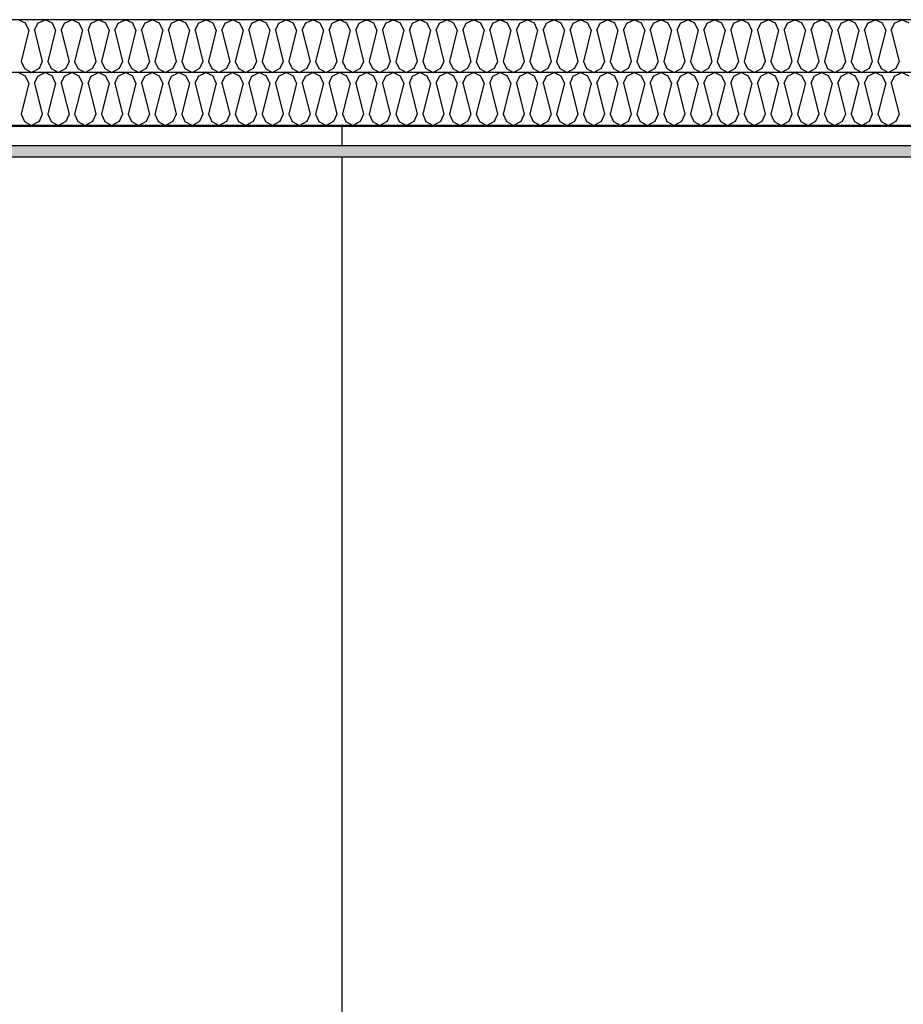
# Model space of a CAD drawing. Header units: millimetres. Extents: x -74465 to -41950, y -2141 to 15832.
# Tile 13 of 131: x -59385 to -57716, y 5010 to 6870. Entities that reach past the tile are written whole.
import ezdxf

# ---------------------------------------------------------------- set-up
doc = ezdxf.new("R2010")
doc.units = ezdxf.units.MM
doc.header["$LTSCALE"] = 0.5
doc.header["$MEASUREMENT"] = 0
doc.linetypes.add('PLINE', pattern=[0])
for name, color, linetype in [('2311 Bærende yttervegger_ betong(Nye konstruksjoner)', 7, 'Continuous'), ('251- Frittbærende dekker (Skravur)(Nye konstruksjoner)', 7, 'Continuous'), ('251- Frittbærende dekker(Nye konstruksjoner)', 7, 'Continuous')]:
    doc.layers.add(name, color=color, linetype=linetype)

# ---------------------------------------------------------------- blocks, each defined once
blk = doc.blocks.new('*X18')
at = {"layer": '251- Frittbærende dekker (Skravur)(Nye konstruksjoner)', "linetype": 'PLINE'}
for p, q in [((-59374.1, 6863.5), (-59387.9, 6870)), ((-59368, 6849.9), (-59374.1, 6863.5)), ((-59357.3, 6849.9), (-59351.2, 6863.5)), ((-59351.2, 6863.5), (-59337.4, 6870)), ((-59323.5, 6863.5), (-59337.4, 6870)), ((-59317.4, 6849.9), (-59323.5, 6863.5)), ((-59306.8, 6849.9), (-59300.6, 6863.5)), ((-59300.6, 6863.5), (-59286.8, 6870)), ((-59273, 6863.5), (-59286.8, 6870)), ((-59266.8, 6849.9), (-59273, 6863.5)), ((-59256.2, 6849.9), (-59250, 6863.5)), ((-59250, 6863.5), (-59236.2, 6870)), ((-59222.4, 6863.5), (-59236.2, 6870)), ((-59216.2, 6849.9), (-59222.4, 6863.5)), ((-59205.6, 6849.9), (-59199.4, 6863.5)), ((-59199.4, 6863.5), (-59185.6, 6870)), ((-59171.8, 6863.5), (-59185.6, 6870)), ((-59165.6, 6849.9), (-59171.8, 6863.5)), ((-59155, 6849.9), (-59148.8, 6863.5)), ((-59148.8, 6863.5), (-59135, 6870)), ((-59121.2, 6863.5), (-59135, 6870)), ((-59115, 6849.9), (-59121.2, 6863.5)), ((-59104.4, 6849.9), (-59098.2, 6863.5)), ((-59098.2, 6863.5), (-59084.4, 6870)), ((-59070.6, 6863.5), (-59084.4, 6870)), ((-59064.5, 6849.9), (-59070.6, 6863.5)), ((-59053.8, 6849.9), (-59047.7, 6863.5)), ((-59047.7, 6863.5), (-59033.8, 6870)), ((-59020, 6863.5), (-59033.8, 6870)), ((-59013.9, 6849.9), (-59020, 6863.5)), ((-59003.2, 6849.9), (-58997.1, 6863.5)), ((-58997.1, 6863.5), (-58983.3, 6870)), ((-58969.4, 6863.5), (-58983.3, 6870)), ((-58963.3, 6849.9), (-58969.4, 6863.5)), ((-58952.7, 6849.9), (-58946.5, 6863.5)), ((-58946.5, 6863.5), (-58932.7, 6870)), ((-58918.9, 6863.5), (-58932.7, 6870)), ((-58912.7, 6849.9), (-58918.9, 6863.5)), ((-58902.1, 6849.9), (-58895.9, 6863.5)), ((-58895.9, 6863.5), (-58882.1, 6870)), ((-58868.3, 6863.5), (-58882.1, 6870)), ((-58862.1, 6849.9), (-58868.3, 6863.5)), ((-58851.5, 6849.9), (-58845.3, 6863.5)), ((-58845.3, 6863.5), (-58831.5, 6870)), ((-58817.7, 6863.5), (-58831.5, 6870)), ((-58811.5, 6849.9), (-58817.7, 6863.5)), ((-58800.9, 6849.9), (-58794.7, 6863.5)), ((-58794.7, 6863.5), (-58780.9, 6870)), ((-58767.1, 6863.5), (-58780.9, 6870)), ((-58760.9, 6849.9), (-58767.1, 6863.5)), ((-58750.3, 6849.9), (-58744.1, 6863.5)), ((-58744.1, 6863.5), (-58730.3, 6870)), ((-58716.5, 6863.5), (-58730.3, 6870)), ((-58710.3, 6849.9), (-58716.5, 6863.5)), ((-58699.7, 6849.9), (-58693.6, 6863.5)), ((-58693.6, 6863.5), (-58679.7, 6870)), ((-58665.9, 6863.5), (-58679.7, 6870)), ((-58659.8, 6849.9), (-58665.9, 6863.5)), ((-58649.1, 6849.9), (-58643, 6863.5)), ((-58643, 6863.5), (-58629.2, 6870)), ((-58615.3, 6863.5), (-58629.2, 6870)), ((-58609.2, 6849.9), (-58615.3, 6863.5)), ((-58598.5, 6849.9), (-58592.4, 6863.5)), ((-58592.4, 6863.5), (-58578.6, 6870)), ((-58564.8, 6863.5), (-58578.6, 6870)), ((-58558.6, 6849.9), (-58564.8, 6863.5)), ((-58548, 6849.9), (-58541.8, 6863.5)), ((-58541.8, 6863.5), (-58528, 6870)), ((-58514.2, 6863.5), (-58528, 6870)), ((-58508, 6849.9), (-58514.2, 6863.5)), ((-58497.4, 6849.9), (-58491.2, 6863.5)), ((-58491.2, 6863.5), (-58477.4, 6870)), ((-58463.6, 6863.5), (-58477.4, 6870)), ((-58457.4, 6849.9), (-58463.6, 6863.5)), ((-58446.8, 6849.9), (-58440.6, 6863.5)), ((-58440.6, 6863.5), (-58426.8, 6870)), ((-58413, 6863.5), (-58426.8, 6870)), ((-58406.8, 6849.9), (-58413, 6863.5)), ((-58396.2, 6849.9), (-58390, 6863.5)), ((-58390, 6863.5), (-58376.2, 6870)), ((-58362.4, 6863.5), (-58376.2, 6870)), ((-58356.2, 6849.9), (-58362.4, 6863.5)), ((-58345.6, 6849.9), (-58339.5, 6863.5)), ((-58339.5, 6863.5), (-58325.6, 6870)), ((-58311.8, 6863.5), (-58325.6, 6870)), ((-58305.7, 6849.9), (-58311.8, 6863.5)), ((-58295, 6849.9), (-58288.9, 6863.5)), ((-58288.9, 6863.5), (-58275.1, 6870)), ((-58261.2, 6863.5), (-58275.1, 6870)), ((-58255.1, 6849.9), (-58261.2, 6863.5)), ((-58244.4, 6849.9), (-58238.3, 6863.5)), ((-58238.3, 6863.5), (-58224.5, 6870)), ((-58210.7, 6863.5), (-58224.5, 6870)), ((-58204.5, 6849.9), (-58210.7, 6863.5)), ((-58193.9, 6849.9), (-58187.7, 6863.5)), ((-58187.7, 6863.5), (-58173.9, 6870)), ((-58160.1, 6863.5), (-58173.9, 6870)), ((-58153.9, 6849.9), (-58160.1, 6863.5)), ((-58143.3, 6849.9), (-58137.1, 6863.5)), ((-58137.1, 6863.5), (-58123.3, 6870)), ((-58109.5, 6863.5), (-58123.3, 6870)), ((-58103.3, 6849.9), (-58109.5, 6863.5)), ((-58092.7, 6849.9), (-58086.5, 6863.5)), ((-58086.5, 6863.5), (-58072.7, 6870)), ((-58058.9, 6863.5), (-58072.7, 6870)), ((-58052.7, 6849.9), (-58058.9, 6863.5)), ((-58042.1, 6849.9), (-58035.9, 6863.5)), ((-58035.9, 6863.5), (-58022.1, 6870)), ((-58008.3, 6863.5), (-58022.1, 6870)), ((-58002.1, 6849.9), (-58008.3, 6863.5)), ((-57991.5, 6849.9), (-57985.4, 6863.5)), ((-57985.4, 6863.5), (-57971.5, 6870)), ((-57957.7, 6863.5), (-57971.5, 6870)), ((-57951.6, 6849.9), (-57957.7, 6863.5)), ((-57940.9, 6849.9), (-57934.8, 6863.5)), ((-57934.8, 6863.5), (-57921, 6870)), ((-57907.1, 6863.5), (-57921, 6870)), ((-57901, 6849.9), (-57907.1, 6863.5)), ((-57890.3, 6849.9), (-57884.2, 6863.5)), ((-57884.2, 6863.5), (-57870.4, 6870)), ((-57856.6, 6863.5), (-57870.4, 6870)), ((-57850.4, 6849.9), (-57856.6, 6863.5)), ((-57839.8, 6849.9), (-57833.6, 6863.5)), ((-57833.6, 6863.5), (-57819.8, 6870)), ((-57806, 6863.5), (-57819.8, 6870)), ((-57799.8, 6849.9), (-57806, 6863.5)), ((-57789.2, 6849.9), (-57783, 6863.5)), ((-57783, 6863.5), (-57769.2, 6870)), ((-57755.4, 6863.5), (-57769.2, 6870)), ((-57749.2, 6849.9), (-57755.4, 6863.5)), ((-57738.6, 6849.9), (-57732.4, 6863.5)), ((-57732.4, 6863.5), (-57718.6, 6870)), ((-57704.8, 6863.5), (-57718.6, 6870)), ((-59368, 6849.9), (-59382.6, 6791.3)), ((-59357.3, 6849.9), (-59342.7, 6791.3)), ((-59317.4, 6849.9), (-59332, 6791.3)), ((-59306.8, 6849.9), (-59292.1, 6791.3)), ((-59266.8, 6849.9), (-59281.5, 6791.3)), ((-59256.2, 6849.9), (-59241.5, 6791.3)), ((-59216.2, 6849.9), (-59230.9, 6791.3)), ((-59205.6, 6849.9), (-59190.9, 6791.3)), ((-59165.6, 6849.9), (-59180.3, 6791.3)), ((-59155, 6849.9), (-59140.3, 6791.3)), ((-59115, 6849.9), (-59129.7, 6791.3)), ((-59104.4, 6849.9), (-59089.7, 6791.3)), ((-59064.5, 6849.9), (-59079.1, 6791.3)), ((-59053.8, 6849.9), (-59039.2, 6791.3)), ((-59013.9, 6849.9), (-59028.5, 6791.3)), ((-59003.2, 6849.9), (-58988.6, 6791.3)), ((-58963.3, 6849.9), (-58977.9, 6791.3)), ((-58952.7, 6849.9), (-58938, 6791.3)), ((-58912.7, 6849.9), (-58927.4, 6791.3)), ((-58902.1, 6849.9), (-58887.4, 6791.3)), ((-58862.1, 6849.9), (-58876.8, 6791.3)), ((-58851.5, 6849.9), (-58836.8, 6791.3)), ((-58811.5, 6849.9), (-58826.2, 6791.3)), ((-58800.9, 6849.9), (-58786.2, 6791.3)), ((-58760.9, 6849.9), (-58775.6, 6791.3)), ((-58750.3, 6849.9), (-58735.6, 6791.3)), ((-58710.3, 6849.9), (-58725, 6791.3)), ((-58699.7, 6849.9), (-58685.1, 6791.3)), ((-58659.8, 6849.9), (-58674.4, 6791.3)), ((-58649.1, 6849.9), (-58634.5, 6791.3)), ((-58609.2, 6849.9), (-58623.8, 6791.3)), ((-58598.5, 6849.9), (-58583.9, 6791.3)), ((-58558.6, 6849.9), (-58573.3, 6791.3)), ((-58548, 6849.9), (-58533.3, 6791.3)), ((-58508, 6849.9), (-58522.7, 6791.3)), ((-58497.4, 6849.9), (-58482.7, 6791.3)), ((-58457.4, 6849.9), (-58472.1, 6791.3)), ((-58446.8, 6849.9), (-58432.1, 6791.3)), ((-58406.8, 6849.9), (-58421.5, 6791.3)), ((-58396.2, 6849.9), (-58381.5, 6791.3)), ((-58356.2, 6849.9), (-58370.9, 6791.3)), ((-58345.6, 6849.9), (-58331, 6791.3)), ((-58305.7, 6849.9), (-58320.3, 6791.3)), ((-58295, 6849.9), (-58280.4, 6791.3)), ((-58255.1, 6849.9), (-58269.7, 6791.3)), ((-58244.4, 6849.9), (-58229.8, 6791.3)), ((-58204.5, 6849.9), (-58219.2, 6791.3)), ((-58193.9, 6849.9), (-58179.2, 6791.3)), ((-58153.9, 6849.9), (-58168.6, 6791.3)), ((-58143.3, 6849.9), (-58128.6, 6791.3)), ((-58103.3, 6849.9), (-58118, 6791.3)), ((-58092.7, 6849.9), (-58078, 6791.3)), ((-58052.7, 6849.9), (-58067.4, 6791.3)), ((-58042.1, 6849.9), (-58027.4, 6791.3)), ((-58002.1, 6849.9), (-58016.8, 6791.3)), ((-57991.5, 6849.9), (-57976.9, 6791.3)), ((-57951.6, 6849.9), (-57966.2, 6791.3)), ((-57940.9, 6849.9), (-57926.3, 6791.3)), ((-57901, 6849.9), (-57915.6, 6791.3)), ((-57890.3, 6849.9), (-57875.7, 6791.3)), ((-57850.4, 6849.9), (-57865.1, 6791.3)), ((-57839.8, 6849.9), (-57825.1, 6791.3)), ((-57799.8, 6849.9), (-57814.5, 6791.3)), ((-57789.2, 6849.9), (-57774.5, 6791.3)), ((-57749.2, 6849.9), (-57763.9, 6791.3)), ((-57738.6, 6849.9), (-57723.9, 6791.3)), ((-59382.6, 6791.3), (-59376.5, 6777.7)), ((-59342.7, 6791.3), (-59348.8, 6777.7)), ((-59332, 6791.3), (-59325.9, 6777.7)), ((-59292.1, 6791.3), (-59298.3, 6777.7)), ((-59281.5, 6791.3), (-59275.3, 6777.7)), ((-59241.5, 6791.3), (-59247.7, 6777.7)), ((-59230.9, 6791.3), (-59224.7, 6777.7)), ((-59190.9, 6791.3), (-59197.1, 6777.7)), ((-59180.3, 6791.3), (-59174.1, 6777.7)), ((-59140.3, 6791.3), (-59146.5, 6777.7)), ((-59129.7, 6791.3), (-59123.5, 6777.7)), ((-59089.7, 6791.3), (-59095.9, 6777.7)), ((-59079.1, 6791.3), (-59073, 6777.7)), ((-59039.2, 6791.3), (-59045.3, 6777.7)), ((-59028.5, 6791.3), (-59022.4, 6777.7)), ((-58988.6, 6791.3), (-58994.7, 6777.7)), ((-58977.9, 6791.3), (-58971.8, 6777.7)), ((-58938, 6791.3), (-58944.2, 6777.7)), ((-58927.4, 6791.3), (-58921.2, 6777.7)), ((-58887.4, 6791.3), (-58893.6, 6777.7)), ((-58876.8, 6791.3), (-58870.6, 6777.7)), ((-58836.8, 6791.3), (-58843, 6777.7)), ((-58826.2, 6791.3), (-58820, 6777.7)), ((-58786.2, 6791.3), (-58792.4, 6777.7)), ((-58775.6, 6791.3), (-58769.4, 6777.7)), ((-58735.6, 6791.3), (-58741.8, 6777.7)), ((-58725, 6791.3), (-58718.8, 6777.7)), ((-58685.1, 6791.3), (-58691.2, 6777.7)), ((-58674.4, 6791.3), (-58668.3, 6777.7)), ((-58634.5, 6791.3), (-58640.6, 6777.7)), ((-58623.8, 6791.3), (-58617.7, 6777.7)), ((-58583.9, 6791.3), (-58590, 6777.7)), ((-58573.3, 6791.3), (-58567.1, 6777.7)), ((-58533.3, 6791.3), (-58539.5, 6777.7)), ((-58522.7, 6791.3), (-58516.5, 6777.7)), ((-58482.7, 6791.3), (-58488.9, 6777.7)), ((-58472.1, 6791.3), (-58465.9, 6777.7)), ((-58432.1, 6791.3), (-58438.3, 6777.7)), ((-58421.5, 6791.3), (-58415.3, 6777.7)), ((-58381.5, 6791.3), (-58387.7, 6777.7)), ((-58370.9, 6791.3), (-58364.7, 6777.7)), ((-58331, 6791.3), (-58337.1, 6777.7)), ((-58320.3, 6791.3), (-58314.2, 6777.7)), ((-58280.4, 6791.3), (-58286.5, 6777.7)), ((-58269.7, 6791.3), (-58263.6, 6777.7)), ((-58229.8, 6791.3), (-58235.9, 6777.7)), ((-58219.2, 6791.3), (-58213, 6777.7)), ((-58179.2, 6791.3), (-58185.4, 6777.7)), ((-58168.6, 6791.3), (-58162.4, 6777.7)), ((-58128.6, 6791.3), (-58134.8, 6777.7)), ((-58118, 6791.3), (-58111.8, 6777.7)), ((-58078, 6791.3), (-58084.2, 6777.7)), ((-58067.4, 6791.3), (-58061.2, 6777.7)), ((-58027.4, 6791.3), (-58033.6, 6777.7)), ((-58016.8, 6791.3), (-58010.6, 6777.7)), ((-57976.9, 6791.3), (-57983, 6777.7)), ((-57966.2, 6791.3), (-57960.1, 6777.7)), ((-57926.3, 6791.3), (-57932.4, 6777.7)), ((-57915.6, 6791.3), (-57909.5, 6777.7)), ((-57875.7, 6791.3), (-57881.8, 6777.7)), ((-57865.1, 6791.3), (-57858.9, 6777.7)), ((-57825.1, 6791.3), (-57831.3, 6777.7)), ((-57814.5, 6791.3), (-57808.3, 6777.7)), ((-57774.5, 6791.3), (-57780.7, 6777.7)), ((-57763.9, 6791.3), (-57757.7, 6777.7)), ((-57723.9, 6791.3), (-57730.1, 6777.7)), ((-59376.5, 6777.7), (-59362.7, 6770)), ((-59348.8, 6777.7), (-59362.7, 6770)), ((-59325.9, 6777.7), (-59312.1, 6770)), ((-59298.3, 6777.7), (-59312.1, 6770)), ((-59275.3, 6777.7), (-59261.5, 6770)), ((-59247.7, 6777.7), (-59261.5, 6770)), ((-59224.7, 6777.7), (-59210.9, 6770)), ((-59197.1, 6777.7), (-59210.9, 6770)), ((-59174.1, 6777.7), (-59160.3, 6770)), ((-59146.5, 6777.7), (-59160.3, 6770)), ((-59123.5, 6777.7), (-59109.7, 6770)), ((-59095.9, 6777.7), (-59109.7, 6770)), ((-59073, 6777.7), (-59059.1, 6770)), ((-59045.3, 6777.7), (-59059.1, 6770)), ((-59022.4, 6777.7), (-59008.6, 6770)), ((-58994.7, 6777.7), (-59008.6, 6770)), ((-58971.8, 6777.7), (-58958, 6770)), ((-58944.2, 6777.7), (-58958, 6770)), ((-58921.2, 6777.7), (-58907.4, 6770)), ((-58893.6, 6777.7), (-58907.4, 6770)), ((-58870.6, 6777.7), (-58856.8, 6770)), ((-58843, 6777.7), (-58856.8, 6770)), ((-58820, 6777.7), (-58806.2, 6770)), ((-58792.4, 6777.7), (-58806.2, 6770)), ((-58769.4, 6777.7), (-58755.6, 6770)), ((-58741.8, 6777.7), (-58755.6, 6770)), ((-58718.8, 6777.7), (-58705, 6770)), ((-58691.2, 6777.7), (-58705, 6770)), ((-58668.3, 6777.7), (-58654.4, 6770)), ((-58640.6, 6777.7), (-58654.4, 6770)), ((-58617.7, 6777.7), (-58603.9, 6770)), ((-58590, 6777.7), (-58603.9, 6770)), ((-58567.1, 6777.7), (-58553.3, 6770)), ((-58539.5, 6777.7), (-58553.3, 6770)), ((-58516.5, 6777.7), (-58502.7, 6770)), ((-58488.9, 6777.7), (-58502.7, 6770)), ((-58465.9, 6777.7), (-58452.1, 6770)), ((-58438.3, 6777.7), (-58452.1, 6770)), ((-58415.3, 6777.7), (-58401.5, 6770)), ((-58387.7, 6777.7), (-58401.5, 6770)), ((-58364.7, 6777.7), (-58350.9, 6770)), ((-58337.1, 6777.7), (-58350.9, 6770)), ((-58314.2, 6777.7), (-58300.3, 6770)), ((-58286.5, 6777.7), (-58300.3, 6770)), ((-58263.6, 6777.7), (-58249.8, 6770)), ((-58235.9, 6777.7), (-58249.8, 6770)), ((-58213, 6777.7), (-58199.2, 6770)), ((-58185.4, 6777.7), (-58199.2, 6770)), ((-58162.4, 6777.7), (-58148.6, 6770)), ((-58134.8, 6777.7), (-58148.6, 6770)), ((-58111.8, 6777.7), (-58098, 6770)), ((-58084.2, 6777.7), (-58098, 6770)), ((-58061.2, 6777.7), (-58047.4, 6770)), ((-58033.6, 6777.7), (-58047.4, 6770)), ((-58010.6, 6777.7), (-57996.8, 6770)), ((-57983, 6777.7), (-57996.8, 6770)), ((-57960.1, 6777.7), (-57946.2, 6770)), ((-57932.4, 6777.7), (-57946.2, 6770)), ((-57909.5, 6777.7), (-57895.7, 6770)), ((-57881.8, 6777.7), (-57895.7, 6770)), ((-57858.9, 6777.7), (-57845.1, 6770)), ((-57831.3, 6777.7), (-57845.1, 6770)), ((-57808.3, 6777.7), (-57794.5, 6770)), ((-57780.7, 6777.7), (-57794.5, 6770)), ((-57757.7, 6777.7), (-57743.9, 6770)), ((-57730.1, 6777.7), (-57743.9, 6770))]:
    blk.add_line(p, q, dxfattribs=at)
blk = doc.blocks.new('*X19')
at = {"layer": '251- Frittbærende dekker (Skravur)(Nye konstruksjoner)', "linetype": 'PLINE'}
for p, q in [((-59374.1, 6763.5), (-59387.9, 6770)), ((-59368, 6749.9), (-59374.1, 6763.5)), ((-59357.3, 6749.9), (-59351.2, 6763.5)), ((-59351.2, 6763.5), (-59337.4, 6770)), ((-59323.5, 6763.5), (-59337.4, 6770)), ((-59317.4, 6749.9), (-59323.5, 6763.5)), ((-59306.8, 6749.9), (-59300.6, 6763.5)), ((-59300.6, 6763.5), (-59286.8, 6770)), ((-59273, 6763.5), (-59286.8, 6770)), ((-59266.8, 6749.9), (-59273, 6763.5)), ((-59256.2, 6749.9), (-59250, 6763.5)), ((-59250, 6763.5), (-59236.2, 6770)), ((-59222.4, 6763.5), (-59236.2, 6770)), ((-59216.2, 6749.9), (-59222.4, 6763.5)), ((-59205.6, 6749.9), (-59199.4, 6763.5)), ((-59199.4, 6763.5), (-59185.6, 6770)), ((-59171.8, 6763.5), (-59185.6, 6770)), ((-59165.6, 6749.9), (-59171.8, 6763.5)), ((-59155, 6749.9), (-59148.8, 6763.5)), ((-59148.8, 6763.5), (-59135, 6770)), ((-59121.2, 6763.5), (-59135, 6770)), ((-59115, 6749.9), (-59121.2, 6763.5)), ((-59104.4, 6749.9), (-59098.2, 6763.5)), ((-59098.2, 6763.5), (-59084.4, 6770)), ((-59070.6, 6763.5), (-59084.4, 6770)), ((-59064.5, 6749.9), (-59070.6, 6763.5)), ((-59053.8, 6749.9), (-59047.7, 6763.5)), ((-59047.7, 6763.5), (-59033.8, 6770)), ((-59020, 6763.5), (-59033.8, 6770)), ((-59013.9, 6749.9), (-59020, 6763.5)), ((-59003.2, 6749.9), (-58997.1, 6763.5)), ((-58997.1, 6763.5), (-58983.3, 6770)), ((-58969.4, 6763.5), (-58983.3, 6770)), ((-58963.3, 6749.9), (-58969.4, 6763.5)), ((-58952.7, 6749.9), (-58946.5, 6763.5)), ((-58946.5, 6763.5), (-58932.7, 6770)), ((-58918.9, 6763.5), (-58932.7, 6770)), ((-58912.7, 6749.9), (-58918.9, 6763.5)), ((-58902.1, 6749.9), (-58895.9, 6763.5)), ((-58895.9, 6763.5), (-58882.1, 6770)), ((-58868.3, 6763.5), (-58882.1, 6770)), ((-58862.1, 6749.9), (-58868.3, 6763.5)), ((-58851.5, 6749.9), (-58845.3, 6763.5)), ((-58845.3, 6763.5), (-58831.5, 6770)), ((-58817.7, 6763.5), (-58831.5, 6770)), ((-58811.5, 6749.9), (-58817.7, 6763.5)), ((-58800.9, 6749.9), (-58794.7, 6763.5)), ((-58794.7, 6763.5), (-58780.9, 6770)), ((-58767.1, 6763.5), (-58780.9, 6770)), ((-58760.9, 6749.9), (-58767.1, 6763.5)), ((-58750.3, 6749.9), (-58744.1, 6763.5)), ((-58744.1, 6763.5), (-58730.3, 6770)), ((-58716.5, 6763.5), (-58730.3, 6770)), ((-58710.3, 6749.9), (-58716.5, 6763.5)), ((-58699.7, 6749.9), (-58693.6, 6763.5)), ((-58693.6, 6763.5), (-58679.7, 6770)), ((-58665.9, 6763.5), (-58679.7, 6770)), ((-58659.8, 6749.9), (-58665.9, 6763.5)), ((-58649.1, 6749.9), (-58643, 6763.5)), ((-58643, 6763.5), (-58629.2, 6770)), ((-58615.3, 6763.5), (-58629.2, 6770)), ((-58609.2, 6749.9), (-58615.3, 6763.5)), ((-58598.5, 6749.9), (-58592.4, 6763.5)), ((-58592.4, 6763.5), (-58578.6, 6770)), ((-58564.8, 6763.5), (-58578.6, 6770)), ((-58558.6, 6749.9), (-58564.8, 6763.5)), ((-58548, 6749.9), (-58541.8, 6763.5)), ((-58541.8, 6763.5), (-58528, 6770)), ((-58514.2, 6763.5), (-58528, 6770)), ((-58508, 6749.9), (-58514.2, 6763.5)), ((-58497.4, 6749.9), (-58491.2, 6763.5)), ((-58491.2, 6763.5), (-58477.4, 6770)), ((-58463.6, 6763.5), (-58477.4, 6770)), ((-58457.4, 6749.9), (-58463.6, 6763.5)), ((-58446.8, 6749.9), (-58440.6, 6763.5)), ((-58440.6, 6763.5), (-58426.8, 6770)), ((-58413, 6763.5), (-58426.8, 6770)), ((-58406.8, 6749.9), (-58413, 6763.5)), ((-58396.2, 6749.9), (-58390, 6763.5)), ((-58390, 6763.5), (-58376.2, 6770)), ((-58362.4, 6763.5), (-58376.2, 6770)), ((-58356.2, 6749.9), (-58362.4, 6763.5)), ((-58345.6, 6749.9), (-58339.5, 6763.5)), ((-58339.5, 6763.5), (-58325.6, 6770)), ((-58311.8, 6763.5), (-58325.6, 6770)), ((-58305.7, 6749.9), (-58311.8, 6763.5)), ((-58295, 6749.9), (-58288.9, 6763.5)), ((-58288.9, 6763.5), (-58275.1, 6770)), ((-58261.2, 6763.5), (-58275.1, 6770)), ((-58255.1, 6749.9), (-58261.2, 6763.5)), ((-58244.4, 6749.9), (-58238.3, 6763.5)), ((-58238.3, 6763.5), (-58224.5, 6770)), ((-58210.7, 6763.5), (-58224.5, 6770)), ((-58204.5, 6749.9), (-58210.7, 6763.5)), ((-58193.9, 6749.9), (-58187.7, 6763.5)), ((-58187.7, 6763.5), (-58173.9, 6770)), ((-58160.1, 6763.5), (-58173.9, 6770)), ((-58153.9, 6749.9), (-58160.1, 6763.5)), ((-58143.3, 6749.9), (-58137.1, 6763.5)), ((-58137.1, 6763.5), (-58123.3, 6770)), ((-58109.5, 6763.5), (-58123.3, 6770)), ((-58103.3, 6749.9), (-58109.5, 6763.5)), ((-58092.7, 6749.9), (-58086.5, 6763.5)), ((-58086.5, 6763.5), (-58072.7, 6770)), ((-58058.9, 6763.5), (-58072.7, 6770)), ((-58052.7, 6749.9), (-58058.9, 6763.5)), ((-58042.1, 6749.9), (-58035.9, 6763.5)), ((-58035.9, 6763.5), (-58022.1, 6770)), ((-58008.3, 6763.5), (-58022.1, 6770)), ((-58002.1, 6749.9), (-58008.3, 6763.5)), ((-57991.5, 6749.9), (-57985.4, 6763.5)), ((-57985.4, 6763.5), (-57971.5, 6770)), ((-57957.7, 6763.5), (-57971.5, 6770)), ((-57951.6, 6749.9), (-57957.7, 6763.5)), ((-57940.9, 6749.9), (-57934.8, 6763.5)), ((-57934.8, 6763.5), (-57921, 6770)), ((-57907.1, 6763.5), (-57921, 6770)), ((-57901, 6749.9), (-57907.1, 6763.5)), ((-57890.3, 6749.9), (-57884.2, 6763.5)), ((-57884.2, 6763.5), (-57870.4, 6770)), ((-57856.6, 6763.5), (-57870.4, 6770)), ((-57850.4, 6749.9), (-57856.6, 6763.5)), ((-57839.8, 6749.9), (-57833.6, 6763.5)), ((-57833.6, 6763.5), (-57819.8, 6770)), ((-57806, 6763.5), (-57819.8, 6770)), ((-57799.8, 6749.9), (-57806, 6763.5)), ((-57789.2, 6749.9), (-57783, 6763.5)), ((-57783, 6763.5), (-57769.2, 6770)), ((-57755.4, 6763.5), (-57769.2, 6770)), ((-57749.2, 6749.9), (-57755.4, 6763.5)), ((-57738.6, 6749.9), (-57732.4, 6763.5)), ((-57732.4, 6763.5), (-57718.6, 6770)), ((-57704.8, 6763.5), (-57718.6, 6770)), ((-59368, 6749.9), (-59382.6, 6691.3)), ((-59357.3, 6749.9), (-59342.7, 6691.3)), ((-59317.4, 6749.9), (-59332, 6691.3)), ((-59306.8, 6749.9), (-59292.1, 6691.3)), ((-59266.8, 6749.9), (-59281.5, 6691.3)), ((-59256.2, 6749.9), (-59241.5, 6691.3)), ((-59216.2, 6749.9), (-59230.9, 6691.3)), ((-59205.6, 6749.9), (-59190.9, 6691.3)), ((-59165.6, 6749.9), (-59180.3, 6691.3)), ((-59155, 6749.9), (-59140.3, 6691.3)), ((-59115, 6749.9), (-59129.7, 6691.3)), ((-59104.4, 6749.9), (-59089.7, 6691.3)), ((-59064.5, 6749.9), (-59079.1, 6691.3)), ((-59053.8, 6749.9), (-59039.2, 6691.3)), ((-59013.9, 6749.9), (-59028.5, 6691.3)), ((-59003.2, 6749.9), (-58988.6, 6691.3)), ((-58963.3, 6749.9), (-58977.9, 6691.3)), ((-58952.7, 6749.9), (-58938, 6691.3)), ((-58912.7, 6749.9), (-58927.4, 6691.3)), ((-58902.1, 6749.9), (-58887.4, 6691.3)), ((-58862.1, 6749.9), (-58876.8, 6691.3)), ((-58851.5, 6749.9), (-58836.8, 6691.3)), ((-58811.5, 6749.9), (-58826.2, 6691.3)), ((-58800.9, 6749.9), (-58786.2, 6691.3)), ((-58760.9, 6749.9), (-58775.6, 6691.3)), ((-58750.3, 6749.9), (-58735.6, 6691.3)), ((-58710.3, 6749.9), (-58725, 6691.3)), ((-58699.7, 6749.9), (-58685.1, 6691.3)), ((-58659.8, 6749.9), (-58674.4, 6691.3)), ((-58649.1, 6749.9), (-58634.5, 6691.3)), ((-58609.2, 6749.9), (-58623.8, 6691.3)), ((-58598.5, 6749.9), (-58583.9, 6691.3)), ((-58558.6, 6749.9), (-58573.3, 6691.3)), ((-58548, 6749.9), (-58533.3, 6691.3)), ((-58508, 6749.9), (-58522.7, 6691.3)), ((-58497.4, 6749.9), (-58482.7, 6691.3)), ((-58457.4, 6749.9), (-58472.1, 6691.3)), ((-58446.8, 6749.9), (-58432.1, 6691.3)), ((-58406.8, 6749.9), (-58421.5, 6691.3)), ((-58396.2, 6749.9), (-58381.5, 6691.3)), ((-58356.2, 6749.9), (-58370.9, 6691.3)), ((-58345.6, 6749.9), (-58331, 6691.3)), ((-58305.7, 6749.9), (-58320.3, 6691.3)), ((-58295, 6749.9), (-58280.4, 6691.3)), ((-58255.1, 6749.9), (-58269.7, 6691.3)), ((-58244.4, 6749.9), (-58229.8, 6691.3)), ((-58204.5, 6749.9), (-58219.2, 6691.3)), ((-58193.9, 6749.9), (-58179.2, 6691.3)), ((-58153.9, 6749.9), (-58168.6, 6691.3)), ((-58143.3, 6749.9), (-58128.6, 6691.3)), ((-58103.3, 6749.9), (-58118, 6691.3)), ((-58092.7, 6749.9), (-58078, 6691.3)), ((-58052.7, 6749.9), (-58067.4, 6691.3)), ((-58042.1, 6749.9), (-58027.4, 6691.3)), ((-58002.1, 6749.9), (-58016.8, 6691.3)), ((-57991.5, 6749.9), (-57976.9, 6691.3)), ((-57951.6, 6749.9), (-57966.2, 6691.3)), ((-57940.9, 6749.9), (-57926.3, 6691.3)), ((-57901, 6749.9), (-57915.6, 6691.3)), ((-57890.3, 6749.9), (-57875.7, 6691.3)), ((-57850.4, 6749.9), (-57865.1, 6691.3)), ((-57839.8, 6749.9), (-57825.1, 6691.3)), ((-57799.8, 6749.9), (-57814.5, 6691.3)), ((-57789.2, 6749.9), (-57774.5, 6691.3)), ((-57749.2, 6749.9), (-57763.9, 6691.3)), ((-57738.6, 6749.9), (-57723.9, 6691.3)), ((-59382.6, 6691.3), (-59376.5, 6677.7)), ((-59376.5, 6677.7), (-59362.7, 6670)), ((-59348.8, 6677.7), (-59362.7, 6670)), ((-59342.7, 6691.3), (-59348.8, 6677.7)), ((-59332, 6691.3), (-59325.9, 6677.7)), ((-59325.9, 6677.7), (-59312.1, 6670)), ((-59298.3, 6677.7), (-59312.1, 6670)), ((-59292.1, 6691.3), (-59298.3, 6677.7)), ((-59281.5, 6691.3), (-59275.3, 6677.7)), ((-59275.3, 6677.7), (-59261.5, 6670)), ((-59247.7, 6677.7), (-59261.5, 6670)), ((-59241.5, 6691.3), (-59247.7, 6677.7)), ((-59230.9, 6691.3), (-59224.7, 6677.7)), ((-59224.7, 6677.7), (-59210.9, 6670)), ((-59197.1, 6677.7), (-59210.9, 6670)), ((-59190.9, 6691.3), (-59197.1, 6677.7)), ((-59180.3, 6691.3), (-59174.1, 6677.7)), ((-59174.1, 6677.7), (-59160.3, 6670)), ((-59146.5, 6677.7), (-59160.3, 6670)), ((-59140.3, 6691.3), (-59146.5, 6677.7)), ((-59129.7, 6691.3), (-59123.5, 6677.7)), ((-59123.5, 6677.7), (-59109.7, 6670)), ((-59095.9, 6677.7), (-59109.7, 6670)), ((-59089.7, 6691.3), (-59095.9, 6677.7)), ((-59079.1, 6691.3), (-59073, 6677.7)), ((-59073, 6677.7), (-59059.1, 6670)), ((-59045.3, 6677.7), (-59059.1, 6670)), ((-59039.2, 6691.3), (-59045.3, 6677.7)), ((-59028.5, 6691.3), (-59022.4, 6677.7)), ((-59022.4, 6677.7), (-59008.6, 6670)), ((-58994.7, 6677.7), (-59008.6, 6670)), ((-58988.6, 6691.3), (-58994.7, 6677.7)), ((-58977.9, 6691.3), (-58971.8, 6677.7)), ((-58971.8, 6677.7), (-58958, 6670)), ((-58944.2, 6677.7), (-58958, 6670)), ((-58938, 6691.3), (-58944.2, 6677.7)), ((-58927.4, 6691.3), (-58921.2, 6677.7)), ((-58921.2, 6677.7), (-58907.4, 6670)), ((-58893.6, 6677.7), (-58907.4, 6670)), ((-58887.4, 6691.3), (-58893.6, 6677.7)), ((-58876.8, 6691.3), (-58870.6, 6677.7)), ((-58870.6, 6677.7), (-58856.8, 6670)), ((-58843, 6677.7), (-58856.8, 6670)), ((-58836.8, 6691.3), (-58843, 6677.7)), ((-58826.2, 6691.3), (-58820, 6677.7)), ((-58820, 6677.7), (-58806.2, 6670)), ((-58792.4, 6677.7), (-58806.2, 6670)), ((-58786.2, 6691.3), (-58792.4, 6677.7)), ((-58775.6, 6691.3), (-58769.4, 6677.7)), ((-58769.4, 6677.7), (-58755.6, 6670)), ((-58741.8, 6677.7), (-58755.6, 6670)), ((-58735.6, 6691.3), (-58741.8, 6677.7)), ((-58725, 6691.3), (-58718.8, 6677.7)), ((-58718.8, 6677.7), (-58705, 6670)), ((-58691.2, 6677.7), (-58705, 6670)), ((-58685.1, 6691.3), (-58691.2, 6677.7)), ((-58674.4, 6691.3), (-58668.3, 6677.7)), ((-58668.3, 6677.7), (-58654.4, 6670)), ((-58640.6, 6677.7), (-58654.4, 6670)), ((-58634.5, 6691.3), (-58640.6, 6677.7)), ((-58623.8, 6691.3), (-58617.7, 6677.7)), ((-58617.7, 6677.7), (-58603.9, 6670)), ((-58590, 6677.7), (-58603.9, 6670)), ((-58583.9, 6691.3), (-58590, 6677.7)), ((-58573.3, 6691.3), (-58567.1, 6677.7)), ((-58567.1, 6677.7), (-58553.3, 6670)), ((-58539.5, 6677.7), (-58553.3, 6670)), ((-58533.3, 6691.3), (-58539.5, 6677.7)), ((-58522.7, 6691.3), (-58516.5, 6677.7)), ((-58516.5, 6677.7), (-58502.7, 6670)), ((-58488.9, 6677.7), (-58502.7, 6670)), ((-58482.7, 6691.3), (-58488.9, 6677.7)), ((-58472.1, 6691.3), (-58465.9, 6677.7)), ((-58465.9, 6677.7), (-58452.1, 6670)), ((-58438.3, 6677.7), (-58452.1, 6670)), ((-58432.1, 6691.3), (-58438.3, 6677.7)), ((-58421.5, 6691.3), (-58415.3, 6677.7)), ((-58415.3, 6677.7), (-58401.5, 6670)), ((-58387.7, 6677.7), (-58401.5, 6670)), ((-58381.5, 6691.3), (-58387.7, 6677.7)), ((-58370.9, 6691.3), (-58364.7, 6677.7)), ((-58364.7, 6677.7), (-58350.9, 6670)), ((-58337.1, 6677.7), (-58350.9, 6670)), ((-58331, 6691.3), (-58337.1, 6677.7)), ((-58320.3, 6691.3), (-58314.2, 6677.7)), ((-58314.2, 6677.7), (-58300.3, 6670)), ((-58286.5, 6677.7), (-58300.3, 6670)), ((-58280.4, 6691.3), (-58286.5, 6677.7)), ((-58269.7, 6691.3), (-58263.6, 6677.7)), ((-58263.6, 6677.7), (-58249.8, 6670)), ((-58235.9, 6677.7), (-58249.8, 6670)), ((-58229.8, 6691.3), (-58235.9, 6677.7)), ((-58219.2, 6691.3), (-58213, 6677.7)), ((-58213, 6677.7), (-58199.2, 6670)), ((-58185.4, 6677.7), (-58199.2, 6670)), ((-58179.2, 6691.3), (-58185.4, 6677.7)), ((-58168.6, 6691.3), (-58162.4, 6677.7)), ((-58162.4, 6677.7), (-58148.6, 6670)), ((-58134.8, 6677.7), (-58148.6, 6670)), ((-58128.6, 6691.3), (-58134.8, 6677.7)), ((-58118, 6691.3), (-58111.8, 6677.7)), ((-58111.8, 6677.7), (-58098, 6670)), ((-58084.2, 6677.7), (-58098, 6670)), ((-58078, 6691.3), (-58084.2, 6677.7)), ((-58067.4, 6691.3), (-58061.2, 6677.7)), ((-58061.2, 6677.7), (-58047.4, 6670)), ((-58033.6, 6677.7), (-58047.4, 6670)), ((-58027.4, 6691.3), (-58033.6, 6677.7)), ((-58016.8, 6691.3), (-58010.6, 6677.7)), ((-58010.6, 6677.7), (-57996.8, 6670)), ((-57983, 6677.7), (-57996.8, 6670)), ((-57976.9, 6691.3), (-57983, 6677.7)), ((-57966.2, 6691.3), (-57960.1, 6677.7)), ((-57960.1, 6677.7), (-57946.2, 6670)), ((-57932.4, 6677.7), (-57946.2, 6670)), ((-57926.3, 6691.3), (-57932.4, 6677.7)), ((-57915.6, 6691.3), (-57909.5, 6677.7)), ((-57909.5, 6677.7), (-57895.7, 6670)), ((-57881.8, 6677.7), (-57895.7, 6670)), ((-57875.7, 6691.3), (-57881.8, 6677.7)), ((-57865.1, 6691.3), (-57858.9, 6677.7)), ((-57858.9, 6677.7), (-57845.1, 6670)), ((-57831.3, 6677.7), (-57845.1, 6670)), ((-57825.1, 6691.3), (-57831.3, 6677.7)), ((-57814.5, 6691.3), (-57808.3, 6677.7)), ((-57808.3, 6677.7), (-57794.5, 6670)), ((-57780.7, 6677.7), (-57794.5, 6670)), ((-57774.5, 6691.3), (-57780.7, 6677.7)), ((-57763.9, 6691.3), (-57757.7, 6677.7)), ((-57757.7, 6677.7), (-57743.9, 6670)), ((-57730.1, 6677.7), (-57743.9, 6670)), ((-57723.9, 6691.3), (-57730.1, 6677.7))]:
    blk.add_line(p, q, dxfattribs=at)

msp = doc.modelspace()

# ---------------------------------------------------------------- hatches: boundary and pattern name
at = {"layer": '251- Frittbærende dekker (Skravur)(Nye konstruksjoner)', "linetype": 'Continuous'}
h = msp.add_hatch(dxfattribs=at)
h.set_pattern_fill('Prikker_tett', color=256, style=0, pattern_type=2)
h.set_pattern_definition([(0, (0, 0), (0, 43.30127), [0, -25]), (0, (12.5, 21.65), (0, 43.30127), [0, -25])])
h.paths.add_polyline_path([(-67126.6, 6668), (-54826.6, 6668), (-54826.6, 6670), (-67126.6, 6670)])
msp.add_hatch(color=256, dxfattribs=at).paths.add_polyline_path([(-67126.6, 6632), (-67126.6, 6610), (-54826.6, 6610), (-54826.6, 6632)])

# ---------------------------------------------------------------- linework, layer by layer
at = {"layer": '2311 Bærende yttervegger_ betong(Nye konstruksjoner)', "linetype": 'PLINE'}
for p, q in [((-58776.6, 6668), (-58776.6, 6632)), ((-58776.6, 6610), (-58776.6, 3400))]:
    msp.add_line(p, q, dxfattribs=at)
at = {"layer": '251- Frittbærende dekker(Nye konstruksjoner)', "linetype": 'PLINE'}
for p, q in [((-54826.6, 6870), (-67126.6, 6870)), ((-54826.6, 6770), (-67126.6, 6770)), ((-54826.6, 6670), (-67126.6, 6670)), ((-54826.6, 6668), (-67126.6, 6668)), ((-54826.6, 6632), (-67126.6, 6632)), ((-54826.6, 6610), (-67126.6, 6610))]:
    msp.add_line(p, q, dxfattribs=at)

# ---------------------------------------------------------------- block references
at = {"layer": '251- Frittbærende dekker(Nye konstruksjoner)'}
for name in ['*X18', '*X19']:
    msp.add_blockref(name, (0, 0), dxfattribs=at)

doc.saveas('drawing.dxf')
